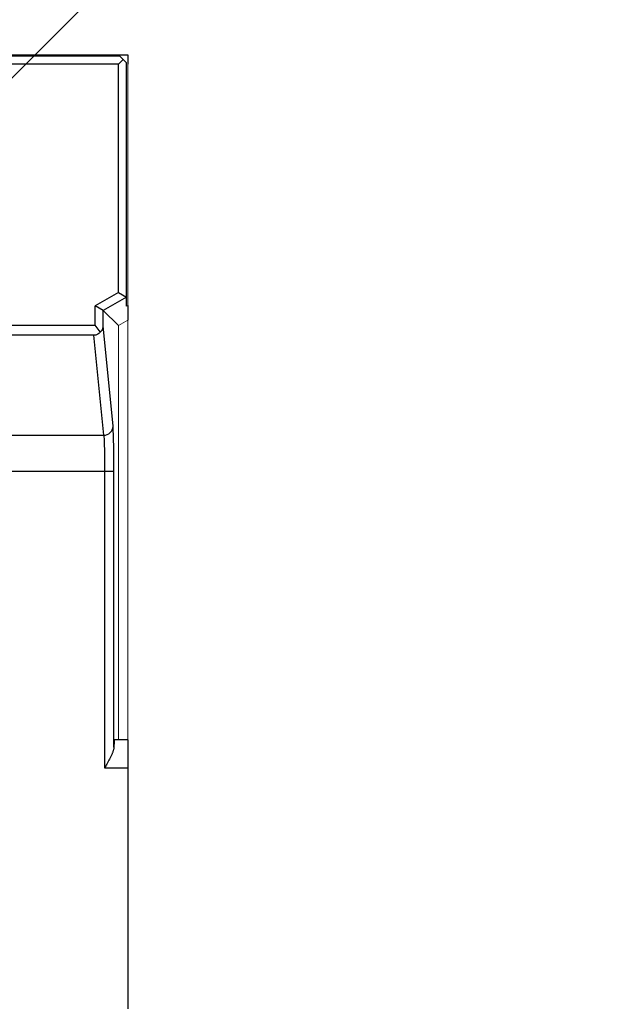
# Model space of a CAD drawing. Header units: millimetres. Extents: x 0 to 1118, y 0 to 864.
# Tile 41 of 76: x 387 to 419, y 745 to 798. Entities that reach past the tile are written whole.
import ezdxf

# ---------------------------------------------------------------- set-up
doc = ezdxf.new("R2010")
doc.units = ezdxf.units.MM
doc.styles.add('SLDTEXTSTYLE0', font='TXT', dxfattribs={"width": 0.605})
doc.dimstyles.new('SLDDIMSTYLE2', dxfattribs={"dimtxt": 5.650301, "dimasz": 4.572, "dimexe": 0, "dimexo": 0.0625, "dimgap": 1.412575, "dimtad": 0, "dimtih": 1, "dimtoh": 1, "dimdec": 1, "dimlfac": 2, "dimrnd": 1e-09, "dimzin": 12, "dimdsep": 46, "dimtxsty": 'SLDTEXTSTYLE0', "dimsah": 1, "dimcen": 0, "dimadec": 0, "dimazin": 3, "dimtfac": 1, "dimtdec": 1, "dimtofl": 0, "dimtmove": 0, "dimatfit": 3, "dimfxl": 1, "dimfrac": 2, "dimtolj": 1, "dimtzin": 12, "dimarcsym": 0})

# ---------------------------------------------------------------- blocks, each defined once
blk = doc.blocks.new('_D_2')
at = {"color": 7, "linetype": 'Continuous', "lineweight": 0}
for p, q in [((381.633, 789.377), (403.604, 811.348)), ((403.604, 811.348), (406.779, 811.348))]:
    blk.add_line(p, q, dxfattribs=at)
blk.add_solid([(381.633, 789.377), (385.405, 792.071), (384.327, 793.148)], dxfattribs=at)
at = {"color": 7, "linetype": 'Continuous', "lineweight": 0, "insert": (406.779, 814.513), "char_height": 5.8208, "attachment_point": 1, "style": 'SLDTEXTSTYLE0'}
blk.add_mtext('M8', dxfattribs=at)

msp = doc.modelspace()

# ---------------------------------------------------------------- linework, layer by layer
at = {"color": 7, "linetype": 'Continuous', "lineweight": 30}
for p, q in [((392.506, 795.6), (380.816, 795.601)), ((380.861, 795.675), (392.431, 795.675)), ((392.431, 795.675), (392.931, 795.675)), ((392.681, 795.425), (392.506, 795.6)), ((392.931, 795.675), (392.931, 795.175)), ((392.431, 795.175), (381.086, 795.175)), ((392.681, 795.425), (392.431, 795.175)), ((392.431, 782.877), (392.431, 795.175)), ((392.856, 795.25), (392.681, 795.425)), ((392.856, 782.614), (392.856, 795.25)), ((392.431, 782.877), (391.164, 782.145)), ((392.431, 782.877), (392.856, 782.614)), ((392.856, 782.614), (391.604, 781.891)), ((392.856, 782.127), (392.856, 782.614)), ((391.164, 781.1), (391.164, 782.145)), ((391.603, 781.891), (391.164, 782.145)), ((391.604, 781.074), (391.603, 781.891)), ((391.604, 781.891), (392.431, 781.096)), ((392.931, 782.171), (392.931, 781.384)), ((379.8, 781.1), (391.164, 781.1)), ((391.446, 780.742), (391.164, 781.1)), ((392.133, 775.66), (391.604, 781.074)), ((391.107, 780.565), (379.567, 780.561)), ((391.633, 775.177), (391.107, 780.565)), ((385.429, 775.177), (391.633, 775.177)), ((385.79, 773.245), (391.682, 773.245)), ((391.682, 773.245), (391.682, 757.255)), ((392.182, 758.361), (392.182, 773.245)), ((392.931, 758.755), (392.208, 758.755)), ((392.931, 758.755), (392.931, 757.255)), ((391.682, 757.255), (392.931, 757.255)), ((392.931, 757.255), (392.931, 744.255))]:
    msp.add_line(p, q, dxfattribs=at)
at = {"color": 144, "linetype": 'Continuous', "lineweight": 0}
for p, q in [((392.931, 795.175), (392.931, 782.171)), ((392.931, 782.171), (392.856, 782.127)), ((392.431, 781.096), (392.931, 781.384)), ((392.931, 781.384), (392.931, 758.755)), ((392.431, 758.755), (392.431, 781.096))]:
    msp.add_line(p, q, dxfattribs=at)
at = {"color": 7, "linetype": 'Continuous', "lineweight": 30}
msp.add_arc((391.638, 775.672), 0.496, 269.487, 358.5466, dxfattribs=at)
for points, knots in [([(391.446, 780.742), (391.434, 780.729), (391.413, 780.703), (391.376, 780.668), (391.34, 780.64), (391.297, 780.612), (391.243, 780.587), (391.176, 780.568), (391.13, 780.566), (391.107, 780.565)], [0, 0, 0, 0, 0.1456075, 0.2784819, 0.3990601, 0.5079276, 0.6732666, 0.8358246, 1, 1, 1, 1]), ([(391.446, 780.742), (391.457, 780.751), (391.479, 780.767), (391.508, 780.796), (391.534, 780.827), (391.556, 780.861), (391.573, 780.899), (391.587, 780.939), (391.597, 780.981), (391.603, 781.027), (391.604, 781.058), (391.604, 781.074)], [0, 0, 0, 0, 0.1258955, 0.244255, 0.3564454, 0.4640691, 0.5689379, 0.6730076, 0.7782787, 0.886685, 1, 1, 1, 1]), ([(391.633, 775.177), (391.64, 775.121), (391.647, 775.029), (391.659, 774.786), (391.664, 774.635), (391.673, 774.289), (391.676, 774.094), (391.681, 773.681), (391.682, 773.463), (391.682, 773.245)], [0, 0, 0, 0, 0.25, 0.25, 0.5, 0.5, 0.75, 0.75, 1, 1, 1, 1]), ([(392.182, 773.245), (392.181, 773.516), (392.181, 773.813), (392.178, 774.069), (392.178, 774.091)], [0, 0, 0, 0, 0.915449, 1, 1, 1, 1]), ([(391.682, 773.245), (391.75, 773.245), (391.818, 773.245), (391.938, 773.245), (391.99, 773.245), (392.072, 773.245), (392.109, 773.245), (392.163, 773.245), (392.18, 773.245), (392.182, 773.245)], [0, 0, 0, 0, 0.25, 0.25, 0.5, 0.5, 0.75, 0.75, 1, 1, 1, 1]), ([(392.182, 758.361), (392.181, 758.346), (392.179, 758.316), (392.171, 758.267), (392.158, 758.215), (392.141, 758.158), (392.12, 758.097), (392.094, 758.032), (392.064, 757.962), (392.02, 757.868), (391.957, 757.744), (391.878, 757.598), (391.784, 757.432), (391.72, 757.32), (391.682, 757.255)], [0, 0, 0, 0, 0.047616, 0.097474, 0.14976, 0.204634, 0.262235, 0.322685, 0.386086, 0.452529, 0.5743, 0.713184, 0.832314, 1, 1, 1, 1]), ([(392.208, 758.755), (392.207, 758.754), (392.206, 758.753), (392.204, 758.745), (392.201, 758.733), (392.199, 758.716), (392.197, 758.696), (392.195, 758.673), (392.194, 758.647), (392.192, 758.619), (392.19, 758.589), (392.189, 758.558), (392.187, 758.526), (392.186, 758.493), (392.185, 758.46), (392.184, 758.427), (392.183, 758.394), (392.182, 758.372), (392.182, 758.361)], [0, 0, 0, 0, 0.081301, 0.160096, 0.236384, 0.310165, 0.381439, 0.450207, 0.516468, 0.580222, 0.641469, 0.700209, 0.756442, 0.810168, 0.861386, 0.910098, 0.956303, 1, 1, 1, 1])]:
    msp.add_open_spline(points, degree=3, knots=knots, dxfattribs=at)
at = {"color": 8, "linetype": 'Continuous', "lineweight": 30}
msp.add_open_spline([(392.178, 774.091), (392.175, 774.289), (392.17, 774.733), (392.155, 775.327), (392.141, 775.543), (392.133, 775.66)], degree=3, knots=[0, 0, 0, 0, 0.269319, 0.603654, 1, 1, 1, 1], dxfattribs=at)

# ---------------------------------------------------------------- dimensions: what is measured, and where the dimension line sits
at = {"color": 7, "linetype": 'Continuous', "lineweight": 0}
dim = msp.add_diameter_dim_2p(p1=(379.229, 786.973), p2=(381.633, 789.377), text='M8', dimstyle='SLDDIMSTYLE2', override={"dimpost": '<>'}, dxfattribs=at)
dim.commit()
dim.dimension.update_dxf_attribs({"geometry": '_D_2', "text_midpoint": (412.169, 811.348), "dimtype": 163})

doc.saveas('drawing.dxf')
